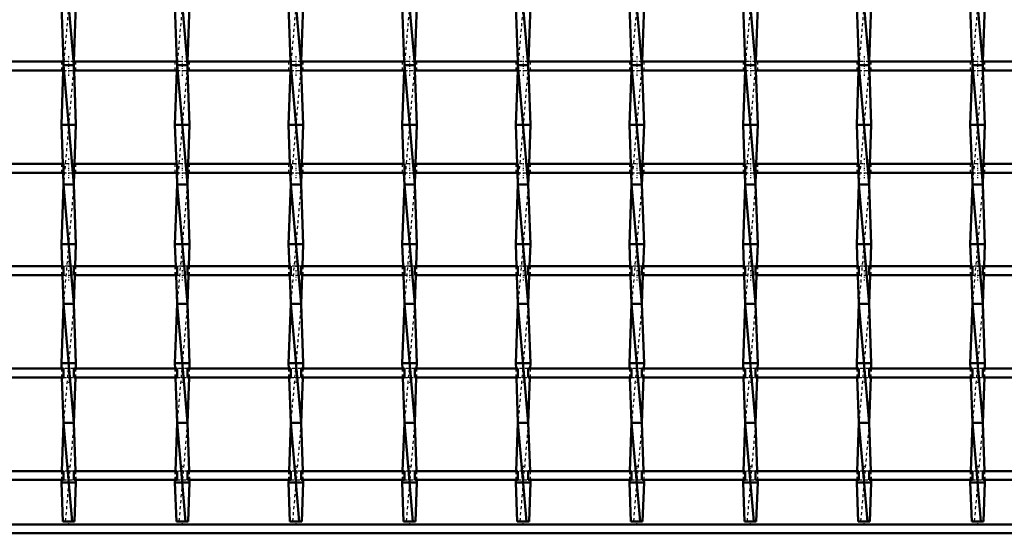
# Model space of a CAD drawing. Header units: millimetres. Extents: x -846 to 551, y -500 to 878.
# Tile 11 of 24: x -150 to 180, y -500 to -328. Entities that reach past the tile are written whole.
import ezdxf

# ---------------------------------------------------------------- set-up
doc = ezdxf.new("R2010")
doc.units = ezdxf.units.MM
doc.linetypes.add('Center', pattern=[1.5, 0.45, -0.5, 0.05, -0.5])
doc.linetypes.add('Dashed', pattern=[2, 1, -1])
for name, color, linetype, lineweight in [('2d ConnectionPoints', 7, 'Continuous', 50), ('AM_0', 7, 'Continuous', 50), ('AM_7', 7, 'Center', 25), ('AM_9', 6, 'Dashed', 25)]:
    doc.layers.add(name, color=color, linetype=linetype, lineweight=lineweight)

# ---------------------------------------------------------------- blocks, each defined once
blk = doc.blocks.new('2_05n610v0lv7xajr88uv7ekazj________0_in_LSSP33034383111000100035010_4')
at = {"layer": 'AM_0'}
for p, q in [((500, -497), (-500, -497)), ((500, -500), (-500, -500))]:
    blk.add_line(p, q, dxfattribs=at)
blk = doc.blocks.new('12_j92z61kic03g64cik132hnpcb________0_in_LSSP33034383111000100035010_4')
at = {"layer": 'AM_0'}
for p, q in [((-135.08, -303), (-131.62, -343)), ((-135.8, -323), (-135.13, -341.8)), ((-130.9, -323), (-131.57, -341.8)), ((-135.08, -343), (-131.62, -383)), ((-131.62, -343), (-135.08, -343)), ((-135.15, -344.8), (-135.8, -363)), ((-131.55, -344.8), (-130.9, -363)), ((-130.9, -363), (-135.8, -363)), ((-135.8, -363), (-135.33, -376.13)), ((-130.9, -363), (-131.37, -376.13)), ((-135.22, -379.13), (-135.08, -383)), ((-131.48, -379.13), (-131.62, -383)), ((-135.08, -383), (-135.8, -403)), ((-135.08, -383), (-131.62, -423)), ((-131.62, -383), (-135.08, -383)), ((-131.62, -383), (-130.9, -403)), ((-135.8, -403), (-135.53, -410.46)), ((-130.9, -403), (-135.8, -403)), ((-130.9, -403), (-131.17, -410.46)), ((-135.42, -413.46), (-135.08, -423)), ((-131.28, -413.46), (-131.62, -423)), ((-135.08, -423), (-135.8, -443)), ((-131.62, -423), (-135.08, -423)), ((-135.08, -423), (-131.62, -463)), ((-131.62, -423), (-130.9, -443)), ((-135.8, -443), (-135.74, -444.79)), ((-130.9, -443), (-135.8, -443)), ((-130.9, -443), (-130.96, -444.79)), ((-135.63, -447.79), (-135.08, -463)), ((-131.07, -447.79), (-131.62, -463)), ((-135.08, -463), (-135.66, -479.12)), ((-135.08, -463), (-132.22, -496)), ((-131.62, -463), (-135.08, -463)), ((-131.62, -463), (-131.04, -479.12)), ((-135.77, -482.12), (-135.8, -483)), ((-130.9, -483), (-135.8, -483)), ((-135.8, -483), (-135.33, -496)), ((-130.9, -483), (-131.37, -496)), ((-130.93, -482.12), (-130.9, -483)), ((-135.33, -496), (-131.37, -496))]:
    blk.add_line(p, q, dxfattribs=at)
at = {"layer": 'AM_9'}
for p, q in [((-131.62, -303), (-135.08, -343)), ((-135.08, -343), (-135.15, -344.8)), ((-135.13, -341.8), (-135.08, -343)), ((-131.62, -343), (-135.08, -383)), ((-131.57, -341.8), (-131.62, -343)), ((-131.62, -343), (-131.55, -344.8)), ((-135.33, -376.13), (-135.22, -379.13)), ((-131.37, -376.13), (-131.48, -379.13)), ((-131.62, -383), (-135.08, -423)), ((-135.53, -410.46), (-135.42, -413.46)), ((-131.17, -410.46), (-131.28, -413.46)), ((-131.62, -423), (-135.08, -463)), ((-135.74, -444.79), (-135.63, -447.79)), ((-130.96, -444.79), (-131.07, -447.79)), ((-131.62, -463), (-134.48, -496)), ((-135.66, -479.12), (-135.77, -482.12)), ((-131.04, -479.12), (-130.93, -482.12))]:
    blk.add_line(p, q, dxfattribs=at)
blk = doc.blocks.new('13_bcdt3wtkexgr4w0mhq8rrpyps________0_in_LSSP33034383111000100035010_4')
at = {"layer": 'AM_0'}
for p, q in [((-96.98, -303), (-93.52, -343)), ((-97.7, -323), (-97.03, -341.8)), ((-92.8, -323), (-93.47, -341.8)), ((-96.98, -343), (-93.52, -383)), ((-93.52, -343), (-96.98, -343)), ((-97.05, -344.8), (-97.7, -363)), ((-93.45, -344.8), (-92.8, -363)), ((-97.7, -363), (-97.23, -376.13)), ((-92.8, -363), (-97.7, -363)), ((-92.8, -363), (-93.27, -376.13)), ((-97.12, -379.13), (-96.98, -383)), ((-93.38, -379.13), (-93.52, -383)), ((-96.98, -383), (-97.7, -403)), ((-96.98, -383), (-93.52, -423)), ((-93.52, -383), (-96.98, -383)), ((-93.52, -383), (-92.8, -403)), ((-92.8, -403), (-97.7, -403)), ((-97.7, -403), (-97.43, -410.46)), ((-92.8, -403), (-93.07, -410.46)), ((-97.32, -413.46), (-96.98, -423)), ((-93.18, -413.46), (-93.52, -423)), ((-96.98, -423), (-97.7, -443)), ((-96.98, -423), (-93.52, -463)), ((-93.52, -423), (-96.98, -423)), ((-93.52, -423), (-92.8, -443)), ((-97.7, -443), (-97.64, -444.79)), ((-92.8, -443), (-97.7, -443)), ((-92.8, -443), (-92.86, -444.79)), ((-97.53, -447.79), (-96.98, -463)), ((-92.97, -447.79), (-93.52, -463)), ((-96.98, -463), (-97.56, -479.12)), ((-96.98, -463), (-94.12, -496)), ((-93.52, -463), (-96.98, -463)), ((-93.52, -463), (-92.94, -479.12)), ((-97.67, -482.12), (-97.7, -483)), ((-97.7, -483), (-97.23, -496)), ((-92.8, -483), (-97.7, -483)), ((-92.8, -483), (-93.27, -496)), ((-92.83, -482.12), (-92.8, -483)), ((-97.23, -496), (-93.27, -496))]:
    blk.add_line(p, q, dxfattribs=at)
at = {"layer": 'AM_9'}
for p, q in [((-93.52, -303), (-96.98, -343)), ((-96.98, -343), (-97.05, -344.8)), ((-97.03, -341.8), (-96.98, -343)), ((-93.52, -343), (-96.98, -383)), ((-93.47, -341.8), (-93.52, -343)), ((-93.52, -343), (-93.45, -344.8)), ((-97.23, -376.13), (-97.12, -379.13)), ((-93.27, -376.13), (-93.38, -379.13)), ((-93.52, -383), (-96.98, -423)), ((-97.43, -410.46), (-97.32, -413.46)), ((-93.07, -410.46), (-93.18, -413.46)), ((-93.52, -423), (-96.98, -463)), ((-97.64, -444.79), (-97.53, -447.79)), ((-92.86, -444.79), (-92.97, -447.79)), ((-93.52, -463), (-96.38, -496)), ((-97.56, -479.12), (-97.67, -482.12)), ((-92.94, -479.12), (-92.83, -482.12))]:
    blk.add_line(p, q, dxfattribs=at)
blk = doc.blocks.new('14_q4j1dc0pnssdfb9ywuvutdk5p________0_in_LSSP33034383111000100035010_4')
at = {"layer": 'AM_0'}
for p, q in [((-58.88, -303), (-55.42, -343)), ((-59.6, -323), (-58.93, -341.8)), ((-54.7, -323), (-55.37, -341.8)), ((-55.42, -343), (-58.88, -343)), ((-58.88, -343), (-55.42, -383)), ((-58.95, -344.8), (-59.6, -363)), ((-55.35, -344.8), (-54.7, -363)), ((-59.6, -363), (-59.13, -376.13)), ((-54.7, -363), (-59.6, -363)), ((-54.7, -363), (-55.17, -376.13)), ((-59.02, -379.13), (-58.88, -383)), ((-55.28, -379.13), (-55.42, -383)), ((-58.88, -383), (-59.6, -403)), ((-58.88, -383), (-55.42, -423)), ((-55.42, -383), (-58.88, -383)), ((-55.42, -383), (-54.7, -403)), ((-54.7, -403), (-59.6, -403)), ((-59.6, -403), (-59.33, -410.46)), ((-54.7, -403), (-54.97, -410.46)), ((-59.22, -413.46), (-58.88, -423)), ((-55.08, -413.46), (-55.42, -423)), ((-58.88, -423), (-59.6, -443)), ((-58.88, -423), (-55.42, -463)), ((-55.42, -423), (-58.88, -423)), ((-55.42, -423), (-54.7, -443)), ((-59.6, -443), (-59.54, -444.79)), ((-54.7, -443), (-59.6, -443)), ((-54.7, -443), (-54.76, -444.79)), ((-59.43, -447.79), (-58.88, -463)), ((-54.87, -447.79), (-55.42, -463)), ((-58.88, -463), (-59.46, -479.12)), ((-58.88, -463), (-56.02, -496)), ((-55.42, -463), (-58.88, -463)), ((-55.42, -463), (-54.84, -479.12)), ((-59.57, -482.12), (-59.6, -483)), ((-59.6, -483), (-59.13, -496)), ((-54.7, -483), (-59.6, -483)), ((-54.7, -483), (-55.17, -496)), ((-54.73, -482.12), (-54.7, -483)), ((-59.13, -496), (-55.17, -496))]:
    blk.add_line(p, q, dxfattribs=at)
at = {"layer": 'AM_9'}
for p, q in [((-55.42, -303), (-58.88, -343)), ((-58.88, -343), (-58.95, -344.8)), ((-58.93, -341.8), (-58.88, -343)), ((-55.42, -343), (-58.88, -383)), ((-55.37, -341.8), (-55.42, -343)), ((-55.42, -343), (-55.35, -344.8)), ((-59.13, -376.13), (-59.02, -379.13)), ((-55.17, -376.13), (-55.28, -379.13)), ((-55.42, -383), (-58.88, -423)), ((-59.33, -410.46), (-59.22, -413.46)), ((-54.97, -410.46), (-55.08, -413.46)), ((-55.42, -423), (-58.88, -463)), ((-59.54, -444.79), (-59.43, -447.79)), ((-54.76, -444.79), (-54.87, -447.79)), ((-55.42, -463), (-58.28, -496)), ((-59.46, -479.12), (-59.57, -482.12)), ((-54.84, -479.12), (-54.73, -482.12))]:
    blk.add_line(p, q, dxfattribs=at)
blk = doc.blocks.new('15_wh8dory9beyrtlm4odh5xrael________0_in_LSSP33034383111000100035010_4')
at = {"layer": 'AM_0'}
for p, q in [((-20.78, -303), (-17.32, -343)), ((-21.5, -323), (-20.83, -341.8)), ((-16.6, -323), (-17.27, -341.8)), ((-20.78, -343), (-17.32, -383)), ((-17.32, -343), (-20.78, -343)), ((-20.85, -344.8), (-21.5, -363)), ((-17.25, -344.8), (-16.6, -363)), ((-21.5, -363), (-21.03, -376.13)), ((-16.6, -363), (-21.5, -363)), ((-16.6, -363), (-17.07, -376.13)), ((-20.92, -379.13), (-20.78, -383)), ((-17.18, -379.13), (-17.32, -383)), ((-20.78, -383), (-21.5, -403)), ((-20.78, -383), (-17.32, -423)), ((-17.32, -383), (-20.78, -383)), ((-17.32, -383), (-16.6, -403)), ((-16.6, -403), (-21.5, -403)), ((-21.5, -403), (-21.23, -410.46)), ((-16.6, -403), (-16.87, -410.46)), ((-21.12, -413.46), (-20.78, -423)), ((-16.98, -413.46), (-17.32, -423)), ((-20.78, -423), (-21.5, -443)), ((-20.78, -423), (-17.32, -463)), ((-17.32, -423), (-20.78, -423)), ((-17.32, -423), (-16.6, -443)), ((-21.5, -443), (-21.44, -444.79)), ((-16.6, -443), (-21.5, -443)), ((-16.6, -443), (-16.66, -444.79)), ((-21.33, -447.79), (-20.78, -463)), ((-16.77, -447.79), (-17.32, -463)), ((-20.78, -463), (-21.36, -479.12)), ((-20.78, -463), (-17.92, -496)), ((-17.32, -463), (-20.78, -463)), ((-17.32, -463), (-16.74, -479.12)), ((-21.47, -482.12), (-21.5, -483)), ((-21.5, -483), (-21.03, -496)), ((-16.6, -483), (-21.5, -483)), ((-16.6, -483), (-17.07, -496)), ((-16.63, -482.12), (-16.6, -483)), ((-21.03, -496), (-17.07, -496))]:
    blk.add_line(p, q, dxfattribs=at)
at = {"layer": 'AM_9'}
for p, q in [((-17.32, -303), (-20.78, -343)), ((-20.78, -343), (-20.85, -344.8)), ((-20.83, -341.8), (-20.78, -343)), ((-17.32, -343), (-20.78, -383)), ((-17.27, -341.8), (-17.32, -343)), ((-17.32, -343), (-17.25, -344.8)), ((-21.03, -376.13), (-20.92, -379.13)), ((-17.07, -376.13), (-17.18, -379.13)), ((-17.32, -383), (-20.78, -423)), ((-21.23, -410.46), (-21.12, -413.46)), ((-16.87, -410.46), (-16.98, -413.46)), ((-17.32, -423), (-20.78, -463)), ((-21.44, -444.79), (-21.33, -447.79)), ((-16.66, -444.79), (-16.77, -447.79)), ((-17.32, -463), (-20.18, -496)), ((-21.36, -479.12), (-21.47, -482.12)), ((-16.74, -479.12), (-16.63, -482.12))]:
    blk.add_line(p, q, dxfattribs=at)
blk = doc.blocks.new('16_c9cpw17m61ypzq9azfxeltq8k________0_in_LSSP33034383111000100035010_4')
at = {"layer": 'AM_0'}
for p, q in [((17.32, -303), (20.78, -343)), ((16.6, -323), (17.27, -341.8)), ((21.5, -323), (20.83, -341.8)), ((20.78, -343), (17.32, -343)), ((17.32, -343), (20.78, -383)), ((17.25, -344.8), (16.6, -363)), ((20.85, -344.8), (21.5, -363)), ((16.6, -363), (17.07, -376.13)), ((21.5, -363), (16.6, -363)), ((21.5, -363), (21.03, -376.13)), ((17.18, -379.13), (17.32, -383)), ((20.92, -379.13), (20.78, -383)), ((17.32, -383), (16.6, -403)), ((17.32, -383), (20.78, -423)), ((20.78, -383), (17.32, -383)), ((20.78, -383), (21.5, -403)), ((21.5, -403), (16.6, -403)), ((16.6, -403), (16.87, -410.46)), ((21.5, -403), (21.23, -410.46)), ((16.98, -413.46), (17.32, -423)), ((21.12, -413.46), (20.78, -423)), ((17.32, -423), (16.6, -443)), ((17.32, -423), (20.78, -463)), ((20.78, -423), (17.32, -423)), ((20.78, -423), (21.5, -443)), ((16.6, -443), (16.66, -444.79)), ((21.5, -443), (16.6, -443)), ((21.5, -443), (21.44, -444.79)), ((16.77, -447.79), (17.32, -463)), ((21.33, -447.79), (20.78, -463)), ((17.32, -463), (16.74, -479.12)), ((17.32, -463), (20.18, -496)), ((20.78, -463), (17.32, -463)), ((20.78, -463), (21.36, -479.12)), ((16.63, -482.12), (16.6, -483)), ((16.6, -483), (17.07, -496)), ((21.5, -483), (16.6, -483)), ((21.5, -483), (21.03, -496)), ((21.47, -482.12), (21.5, -483)), ((17.07, -496), (21.03, -496))]:
    blk.add_line(p, q, dxfattribs=at)
at = {"layer": 'AM_9'}
for p, q in [((20.78, -303), (17.32, -343)), ((17.32, -343), (17.25, -344.8)), ((17.27, -341.8), (17.32, -343)), ((20.78, -343), (17.32, -383)), ((20.83, -341.8), (20.78, -343)), ((20.78, -343), (20.85, -344.8)), ((17.07, -376.13), (17.18, -379.13)), ((21.03, -376.13), (20.92, -379.13)), ((20.78, -383), (17.32, -423)), ((16.87, -410.46), (16.98, -413.46)), ((21.23, -410.46), (21.12, -413.46)), ((20.78, -423), (17.32, -463)), ((16.66, -444.79), (16.77, -447.79)), ((21.44, -444.79), (21.33, -447.79)), ((20.78, -463), (17.92, -496)), ((16.74, -479.12), (16.63, -482.12)), ((21.36, -479.12), (21.47, -482.12))]:
    blk.add_line(p, q, dxfattribs=at)
blk = doc.blocks.new('17_oixwmkj4igmi1gzsticdasu9m________0_in_LSSP33034383111000100035010_4')
at = {"layer": 'AM_0'}
for p, q in [((55.42, -303), (58.88, -343)), ((54.7, -323), (55.37, -341.8)), ((59.6, -323), (58.93, -341.8)), ((55.42, -343), (58.88, -383)), ((58.88, -343), (55.42, -343)), ((55.35, -344.8), (54.7, -363)), ((58.95, -344.8), (59.6, -363)), ((54.7, -363), (55.17, -376.13)), ((59.6, -363), (54.7, -363)), ((59.6, -363), (59.13, -376.13)), ((55.28, -379.13), (55.42, -383)), ((59.02, -379.13), (58.88, -383)), ((55.42, -383), (54.7, -403)), ((55.42, -383), (58.88, -423)), ((58.88, -383), (55.42, -383)), ((58.88, -383), (59.6, -403)), ((59.6, -403), (54.7, -403)), ((54.7, -403), (54.97, -410.46)), ((59.6, -403), (59.33, -410.46)), ((55.08, -413.46), (55.42, -423)), ((59.22, -413.46), (58.88, -423)), ((55.42, -423), (54.7, -443)), ((55.42, -423), (58.88, -463)), ((58.88, -423), (55.42, -423)), ((58.88, -423), (59.6, -443)), ((54.7, -443), (54.76, -444.79)), ((59.6, -443), (54.7, -443)), ((59.6, -443), (59.54, -444.79)), ((54.87, -447.79), (55.42, -463)), ((59.43, -447.79), (58.88, -463)), ((55.42, -463), (54.84, -479.12)), ((55.42, -463), (58.28, -496)), ((58.88, -463), (55.42, -463)), ((58.88, -463), (59.46, -479.12)), ((54.73, -482.12), (54.7, -483)), ((59.6, -483), (54.7, -483)), ((54.7, -483), (55.17, -496)), ((59.6, -483), (59.13, -496)), ((59.57, -482.12), (59.6, -483)), ((55.17, -496), (59.13, -496))]:
    blk.add_line(p, q, dxfattribs=at)
at = {"layer": 'AM_9'}
for p, q in [((58.88, -303), (55.42, -343)), ((55.42, -343), (55.35, -344.8)), ((55.37, -341.8), (55.42, -343)), ((58.88, -343), (55.42, -383)), ((58.93, -341.8), (58.88, -343)), ((58.88, -343), (58.95, -344.8)), ((55.17, -376.13), (55.28, -379.13)), ((59.13, -376.13), (59.02, -379.13)), ((58.88, -383), (55.42, -423)), ((54.97, -410.46), (55.08, -413.46)), ((59.33, -410.46), (59.22, -413.46)), ((58.88, -423), (55.42, -463)), ((54.76, -444.79), (54.87, -447.79)), ((59.54, -444.79), (59.43, -447.79)), ((58.88, -463), (56.02, -496)), ((54.84, -479.12), (54.73, -482.12)), ((59.46, -479.12), (59.57, -482.12))]:
    blk.add_line(p, q, dxfattribs=at)
blk = doc.blocks.new('18_wx5jxwz8atlbsefa6jwwem9ki________0_in_LSSP33034383111000100035010_4')
at = {"layer": 'AM_0'}
for p, q in [((93.52, -303), (96.98, -343)), ((92.8, -323), (93.47, -341.8)), ((97.7, -323), (97.03, -341.8)), ((96.98, -343), (93.52, -343)), ((93.52, -343), (96.98, -383)), ((93.45, -344.8), (92.8, -363)), ((97.05, -344.8), (97.7, -363)), ((92.8, -363), (93.27, -376.13)), ((97.7, -363), (92.8, -363)), ((97.7, -363), (97.23, -376.13)), ((93.38, -379.13), (93.52, -383)), ((97.12, -379.13), (96.98, -383)), ((93.52, -383), (92.8, -403)), ((93.52, -383), (96.98, -423)), ((96.98, -383), (93.52, -383)), ((96.98, -383), (97.7, -403)), ((97.7, -403), (92.8, -403)), ((92.8, -403), (93.07, -410.46)), ((97.7, -403), (97.43, -410.46)), ((93.18, -413.46), (93.52, -423)), ((97.32, -413.46), (96.98, -423)), ((93.52, -423), (92.8, -443)), ((96.98, -423), (93.52, -423)), ((93.52, -423), (96.98, -463)), ((96.98, -423), (97.7, -443)), ((92.8, -443), (92.86, -444.79)), ((97.7, -443), (92.8, -443)), ((97.7, -443), (97.64, -444.79)), ((92.97, -447.79), (93.52, -463)), ((97.53, -447.79), (96.98, -463)), ((93.52, -463), (92.94, -479.12)), ((93.52, -463), (96.38, -496)), ((96.98, -463), (93.52, -463)), ((96.98, -463), (97.56, -479.12)), ((92.83, -482.12), (92.8, -483)), ((97.7, -483), (92.8, -483)), ((92.8, -483), (93.27, -496)), ((97.7, -483), (97.23, -496)), ((97.67, -482.12), (97.7, -483)), ((93.27, -496), (97.23, -496))]:
    blk.add_line(p, q, dxfattribs=at)
at = {"layer": 'AM_9'}
for p, q in [((96.98, -303), (93.52, -343)), ((93.52, -343), (93.45, -344.8)), ((93.47, -341.8), (93.52, -343)), ((96.98, -343), (93.52, -383)), ((97.03, -341.8), (96.98, -343)), ((96.98, -343), (97.05, -344.8)), ((93.27, -376.13), (93.38, -379.13)), ((97.23, -376.13), (97.12, -379.13)), ((96.98, -383), (93.52, -423)), ((93.07, -410.46), (93.18, -413.46)), ((97.43, -410.46), (97.32, -413.46)), ((96.98, -423), (93.52, -463)), ((92.86, -444.79), (92.97, -447.79)), ((97.64, -444.79), (97.53, -447.79)), ((96.98, -463), (94.12, -496)), ((92.94, -479.12), (92.83, -482.12)), ((97.56, -479.12), (97.67, -482.12))]:
    blk.add_line(p, q, dxfattribs=at)
blk = doc.blocks.new('19_ggcbolt95s3ee9c9c0tl7q6ge________0_in_LSSP33034383111000100035010_4')
at = {"layer": 'AM_0'}
for p, q in [((131.62, -303), (135.08, -343)), ((130.9, -323), (131.57, -341.8)), ((135.8, -323), (135.13, -341.8)), ((135.08, -343), (131.62, -343)), ((131.62, -343), (135.08, -383)), ((131.55, -344.8), (130.9, -363)), ((135.15, -344.8), (135.8, -363)), ((130.9, -363), (131.37, -376.13)), ((135.8, -363), (130.9, -363)), ((135.8, -363), (135.33, -376.13)), ((131.48, -379.13), (131.62, -383)), ((135.22, -379.13), (135.08, -383)), ((131.62, -383), (130.9, -403)), ((131.62, -383), (135.08, -423)), ((135.08, -383), (131.62, -383)), ((135.08, -383), (135.8, -403)), ((135.8, -403), (130.9, -403)), ((130.9, -403), (131.17, -410.46)), ((135.8, -403), (135.53, -410.46)), ((131.28, -413.46), (131.62, -423)), ((135.42, -413.46), (135.08, -423)), ((131.62, -423), (130.9, -443)), ((135.08, -423), (131.62, -423)), ((131.62, -423), (135.08, -463)), ((135.08, -423), (135.8, -443)), ((130.9, -443), (130.96, -444.79)), ((135.8, -443), (130.9, -443)), ((135.8, -443), (135.74, -444.79)), ((131.07, -447.79), (131.62, -463)), ((135.63, -447.79), (135.08, -463)), ((131.62, -463), (131.04, -479.12)), ((131.62, -463), (134.48, -496)), ((135.08, -463), (131.62, -463)), ((135.08, -463), (135.66, -479.12)), ((130.93, -482.12), (130.9, -483)), ((135.8, -483), (130.9, -483)), ((130.9, -483), (131.37, -496)), ((135.8, -483), (135.33, -496)), ((135.77, -482.12), (135.8, -483)), ((131.37, -496), (135.33, -496))]:
    blk.add_line(p, q, dxfattribs=at)
at = {"layer": 'AM_9'}
for p, q in [((135.08, -303), (131.62, -343)), ((131.62, -343), (131.55, -344.8)), ((131.57, -341.8), (131.62, -343)), ((135.08, -343), (131.62, -383)), ((135.13, -341.8), (135.08, -343)), ((135.08, -343), (135.15, -344.8)), ((131.37, -376.13), (131.48, -379.13)), ((135.33, -376.13), (135.22, -379.13)), ((135.08, -383), (131.62, -423)), ((131.17, -410.46), (131.28, -413.46)), ((135.53, -410.46), (135.42, -413.46)), ((135.08, -423), (131.62, -463)), ((130.96, -444.79), (131.07, -447.79)), ((135.74, -444.79), (135.63, -447.79)), ((135.08, -463), (132.22, -496)), ((131.04, -479.12), (130.93, -482.12)), ((135.66, -479.12), (135.77, -482.12))]:
    blk.add_line(p, q, dxfattribs=at)
blk = doc.blocks.new('20_j3ls0thg7i15tit84gxp2uxco________0_in_LSSP33034383111000100035010_4')
at = {"layer": 'AM_0'}
for p, q in [((169.72, -303), (173.18, -343)), ((169, -323), (169.67, -341.8)), ((173.9, -323), (173.23, -341.8)), ((173.18, -343), (169.72, -343)), ((169.72, -343), (173.18, -383)), ((169.65, -344.8), (169, -363)), ((173.25, -344.8), (173.9, -363)), ((169, -363), (169.47, -376.13)), ((173.9, -363), (169, -363)), ((173.9, -363), (173.43, -376.13)), ((169.58, -379.13), (169.72, -383)), ((173.32, -379.13), (173.18, -383)), ((169.72, -383), (169, -403)), ((169.72, -383), (173.18, -423)), ((173.18, -383), (169.72, -383)), ((173.18, -383), (173.9, -403)), ((169, -403), (169.27, -410.46)), ((173.9, -403), (169, -403)), ((173.9, -403), (173.63, -410.46)), ((169.38, -413.46), (169.72, -423)), ((173.52, -413.46), (173.18, -423)), ((169.72, -423), (169, -443)), ((169.72, -423), (173.18, -463)), ((173.18, -423), (169.72, -423)), ((173.18, -423), (173.9, -443)), ((169, -443), (169.06, -444.79)), ((173.9, -443), (169, -443)), ((173.9, -443), (173.84, -444.79)), ((169.17, -447.79), (169.72, -463)), ((173.73, -447.79), (173.18, -463)), ((169.72, -463), (169.14, -479.12)), ((169.72, -463), (172.58, -496)), ((173.18, -463), (169.72, -463)), ((173.18, -463), (173.76, -479.12)), ((169.03, -482.12), (169, -483)), ((169, -483), (169.47, -496)), ((173.9, -483), (169, -483)), ((173.9, -483), (173.43, -496)), ((173.87, -482.12), (173.9, -483)), ((169.47, -496), (173.43, -496))]:
    blk.add_line(p, q, dxfattribs=at)
at = {"layer": 'AM_9'}
for p, q in [((173.18, -303), (169.72, -343)), ((169.72, -343), (169.65, -344.8)), ((169.67, -341.8), (169.72, -343)), ((173.18, -343), (169.72, -383)), ((173.23, -341.8), (173.18, -343)), ((173.18, -343), (173.25, -344.8)), ((169.47, -376.13), (169.58, -379.13)), ((173.43, -376.13), (173.32, -379.13)), ((173.18, -383), (169.72, -423)), ((169.27, -410.46), (169.38, -413.46)), ((173.63, -410.46), (173.52, -413.46)), ((173.18, -423), (169.72, -463)), ((169.06, -444.79), (169.17, -447.79)), ((173.84, -444.79), (173.73, -447.79)), ((173.18, -463), (170.32, -496)), ((169.14, -479.12), (169.03, -482.12)), ((173.76, -479.12), (173.87, -482.12))]:
    blk.add_line(p, q, dxfattribs=at)
blk = doc.blocks.new('30_xrui63wefsg1zxr8u49ujlavi________0_in_LSSP33034383111000100035010_4')
at = {"layer": 'AM_0'}
for p, q in [((-135.08, -479.12), (-169.72, -479.12)), ((-135.08, -479.12), (-135.08, -482.12)), ((-131.62, -482.12), (-131.62, -479.12)), ((-96.98, -479.12), (-131.62, -479.12)), ((-96.98, -479.12), (-96.98, -482.12)), ((-58.88, -479.12), (-93.52, -479.12)), ((-93.52, -482.12), (-93.52, -479.12)), ((-58.88, -479.12), (-58.88, -482.12)), ((-55.42, -482.12), (-55.42, -479.12)), ((-20.78, -479.12), (-55.42, -479.12)), ((-20.78, -479.12), (-20.78, -482.12)), ((-17.32, -482.12), (-17.32, -479.12)), ((17.32, -479.12), (-17.32, -479.12)), ((17.32, -479.12), (17.32, -482.12)), ((55.42, -479.12), (20.78, -479.12)), ((20.78, -482.12), (20.78, -479.12)), ((55.42, -479.12), (55.42, -482.12)), ((93.52, -479.12), (58.88, -479.12)), ((58.88, -482.12), (58.88, -479.12)), ((93.52, -479.12), (93.52, -482.12)), ((96.98, -482.12), (96.98, -479.12)), ((131.62, -479.12), (96.98, -479.12)), ((131.62, -479.12), (131.62, -482.12)), ((135.08, -482.12), (135.08, -479.12)), ((169.72, -479.12), (135.08, -479.12)), ((169.72, -479.12), (169.72, -482.12)), ((173.18, -482.12), (173.18, -479.12)), ((207.82, -479.12), (173.18, -479.12)), ((-135.08, -482.12), (-169.72, -482.12)), ((-96.98, -482.12), (-131.62, -482.12)), ((-58.88, -482.12), (-93.52, -482.12)), ((-20.78, -482.12), (-55.42, -482.12)), ((17.32, -482.12), (-17.32, -482.12)), ((55.42, -482.12), (20.78, -482.12)), ((93.52, -482.12), (58.88, -482.12)), ((131.62, -482.12), (96.98, -482.12)), ((169.72, -482.12), (135.08, -482.12)), ((207.82, -482.12), (173.18, -482.12))]:
    blk.add_line(p, q, dxfattribs=at)
at = {"layer": 'AM_7'}
for p, q in [((-133.35, -477.32), (-133.35, -483.92)), ((-95.25, -477.32), (-95.25, -483.92)), ((-57.15, -477.32), (-57.15, -483.92)), ((-19.05, -477.32), (-19.05, -483.92)), ((19.05, -477.32), (19.05, -483.92)), ((57.15, -477.32), (57.15, -483.92)), ((95.25, -477.32), (95.25, -483.92)), ((133.35, -477.32), (133.35, -483.92)), ((171.45, -477.32), (171.45, -483.92))]:
    blk.add_line(p, q, dxfattribs=at)
at = {"layer": 'AM_9'}
for p, q in [((-135.8, -479.12), (-135.8, -482.12)), ((-131.62, -479.12), (-135.08, -479.12)), ((-130.9, -482.12), (-130.9, -479.12)), ((-97.7, -479.12), (-97.7, -482.12)), ((-93.52, -479.12), (-96.98, -479.12)), ((-92.8, -482.12), (-92.8, -479.12)), ((-59.6, -479.12), (-59.6, -482.12)), ((-55.42, -479.12), (-58.88, -479.12)), ((-54.7, -482.12), (-54.7, -479.12)), ((-21.5, -479.12), (-21.5, -482.12)), ((-17.32, -479.12), (-20.78, -479.12)), ((-16.6, -482.12), (-16.6, -479.12)), ((16.6, -479.12), (16.6, -482.12)), ((20.78, -479.12), (17.32, -479.12)), ((21.5, -482.12), (21.5, -479.12)), ((54.7, -479.12), (54.7, -482.12)), ((58.88, -479.12), (55.42, -479.12)), ((59.6, -482.12), (59.6, -479.12)), ((92.8, -479.12), (92.8, -482.12)), ((96.98, -479.12), (93.52, -479.12)), ((97.7, -482.12), (97.7, -479.12)), ((130.9, -479.12), (130.9, -482.12)), ((135.08, -479.12), (131.62, -479.12)), ((135.8, -482.12), (135.8, -479.12)), ((169, -479.12), (169, -482.12)), ((173.18, -479.12), (169.72, -479.12)), ((173.9, -482.12), (173.9, -479.12)), ((-135.08, -482.12), (-131.62, -482.12)), ((-96.98, -482.12), (-93.52, -482.12)), ((-58.88, -482.12), (-55.42, -482.12)), ((-20.78, -482.12), (-17.32, -482.12)), ((17.32, -482.12), (20.78, -482.12)), ((55.42, -482.12), (58.88, -482.12)), ((93.52, -482.12), (96.98, -482.12)), ((131.62, -482.12), (135.08, -482.12)), ((169.72, -482.12), (173.18, -482.12))]:
    blk.add_line(p, q, dxfattribs=at)
blk = doc.blocks.new('31_b8kzd48s0ll6dzblqs31vpori________0_in_LSSP33034383111000100035010_4')
at = {"layer": 'AM_0'}
for p, q in [((-135.08, -444.79), (-169.72, -444.79)), ((-135.08, -444.79), (-135.08, -447.79)), ((-131.62, -447.79), (-131.62, -444.79)), ((-96.98, -444.79), (-131.62, -444.79)), ((-96.98, -444.79), (-96.98, -447.79)), ((-93.52, -447.79), (-93.52, -444.79)), ((-58.88, -444.79), (-93.52, -444.79)), ((-58.88, -444.79), (-58.88, -447.79)), ((-55.42, -447.79), (-55.42, -444.79)), ((-20.78, -444.79), (-55.42, -444.79)), ((-20.78, -444.79), (-20.78, -447.79)), ((-17.32, -447.79), (-17.32, -444.79)), ((17.32, -444.79), (-17.32, -444.79)), ((17.32, -444.79), (17.32, -447.79)), ((55.42, -444.79), (20.78, -444.79)), ((20.78, -447.79), (20.78, -444.79)), ((55.42, -444.79), (55.42, -447.79)), ((58.88, -447.79), (58.88, -444.79)), ((93.52, -444.79), (58.88, -444.79)), ((93.52, -444.79), (93.52, -447.79)), ((96.98, -447.79), (96.98, -444.79)), ((131.62, -444.79), (96.98, -444.79)), ((131.62, -444.79), (131.62, -447.79)), ((135.08, -447.79), (135.08, -444.79)), ((169.72, -444.79), (135.08, -444.79)), ((169.72, -444.79), (169.72, -447.79)), ((173.18, -447.79), (173.18, -444.79)), ((207.82, -444.79), (173.18, -444.79)), ((-135.08, -447.79), (-169.72, -447.79)), ((-96.98, -447.79), (-131.62, -447.79)), ((-58.88, -447.79), (-93.52, -447.79)), ((-20.78, -447.79), (-55.42, -447.79)), ((17.32, -447.79), (-17.32, -447.79)), ((55.42, -447.79), (20.78, -447.79)), ((93.52, -447.79), (58.88, -447.79)), ((131.62, -447.79), (96.98, -447.79)), ((169.72, -447.79), (135.08, -447.79)), ((207.82, -447.79), (173.18, -447.79))]:
    blk.add_line(p, q, dxfattribs=at)
at = {"layer": 'AM_7'}
for p, q in [((-133.35, -442.99), (-133.35, -449.59)), ((-95.25, -442.99), (-95.25, -449.59)), ((-57.15, -442.99), (-57.15, -449.59)), ((-19.05, -442.99), (-19.05, -449.59)), ((19.05, -442.99), (19.05, -449.59)), ((57.15, -442.99), (57.15, -449.59)), ((95.25, -442.99), (95.25, -449.59)), ((133.35, -442.99), (133.35, -449.59)), ((171.45, -442.99), (171.45, -449.59))]:
    blk.add_line(p, q, dxfattribs=at)
at = {"layer": 'AM_9'}
for p, q in [((-135.8, -444.79), (-135.8, -447.79)), ((-131.62, -444.79), (-135.08, -444.79)), ((-130.9, -447.79), (-130.9, -444.79)), ((-97.7, -444.79), (-97.7, -447.79)), ((-93.52, -444.79), (-96.98, -444.79)), ((-92.8, -447.79), (-92.8, -444.79)), ((-59.6, -444.79), (-59.6, -447.79)), ((-55.42, -444.79), (-58.88, -444.79)), ((-54.7, -447.79), (-54.7, -444.79)), ((-21.5, -444.79), (-21.5, -447.79)), ((-17.32, -444.79), (-20.78, -444.79)), ((-16.6, -447.79), (-16.6, -444.79)), ((16.6, -444.79), (16.6, -447.79)), ((20.78, -444.79), (17.32, -444.79)), ((21.5, -447.79), (21.5, -444.79)), ((54.7, -444.79), (54.7, -447.79)), ((58.88, -444.79), (55.42, -444.79)), ((59.6, -447.79), (59.6, -444.79)), ((92.8, -444.79), (92.8, -447.79)), ((96.98, -444.79), (93.52, -444.79)), ((97.7, -447.79), (97.7, -444.79)), ((130.9, -444.79), (130.9, -447.79)), ((135.08, -444.79), (131.62, -444.79)), ((135.8, -447.79), (135.8, -444.79)), ((169, -444.79), (169, -447.79)), ((173.18, -444.79), (169.72, -444.79)), ((173.9, -447.79), (173.9, -444.79)), ((-135.08, -447.79), (-131.62, -447.79)), ((-96.98, -447.79), (-93.52, -447.79)), ((-58.88, -447.79), (-55.42, -447.79)), ((-20.78, -447.79), (-17.32, -447.79)), ((17.32, -447.79), (20.78, -447.79)), ((55.42, -447.79), (58.88, -447.79)), ((93.52, -447.79), (96.98, -447.79)), ((131.62, -447.79), (135.08, -447.79)), ((169.72, -447.79), (173.18, -447.79))]:
    blk.add_line(p, q, dxfattribs=at)
blk = doc.blocks.new('32_b5k1kj0bpvul8ul1dotr9uf1o________0_in_LSSP33034383111000100035010_4')
at = {"layer": 'AM_0'}
for p, q in [((-135.08, -410.46), (-169.72, -410.46)), ((-135.08, -410.46), (-135.08, -413.46)), ((-131.62, -413.46), (-131.62, -410.46)), ((-96.98, -410.46), (-131.62, -410.46)), ((-96.98, -410.46), (-96.98, -413.46)), ((-58.88, -410.46), (-93.52, -410.46)), ((-93.52, -413.46), (-93.52, -410.46)), ((-58.88, -410.46), (-58.88, -413.46)), ((-55.42, -413.46), (-55.42, -410.46)), ((-20.78, -410.46), (-55.42, -410.46)), ((-20.78, -410.46), (-20.78, -413.46)), ((-17.32, -413.46), (-17.32, -410.46)), ((17.32, -410.46), (-17.32, -410.46)), ((17.32, -410.46), (17.32, -413.46)), ((55.42, -410.46), (20.78, -410.46)), ((20.78, -413.46), (20.78, -410.46)), ((55.42, -410.46), (55.42, -413.46)), ((58.88, -413.46), (58.88, -410.46)), ((93.52, -410.46), (58.88, -410.46)), ((93.52, -410.46), (93.52, -413.46)), ((96.98, -413.46), (96.98, -410.46)), ((131.62, -410.46), (96.98, -410.46)), ((131.62, -410.46), (131.62, -413.46)), ((135.08, -413.46), (135.08, -410.46)), ((169.72, -410.46), (135.08, -410.46)), ((169.72, -410.46), (169.72, -413.46)), ((173.18, -413.46), (173.18, -410.46)), ((207.82, -410.46), (173.18, -410.46)), ((-135.08, -413.46), (-169.72, -413.46)), ((-96.98, -413.46), (-131.62, -413.46)), ((-58.88, -413.46), (-93.52, -413.46)), ((-20.78, -413.46), (-55.42, -413.46)), ((17.32, -413.46), (-17.32, -413.46)), ((55.42, -413.46), (20.78, -413.46)), ((93.52, -413.46), (58.88, -413.46)), ((131.62, -413.46), (96.98, -413.46)), ((169.72, -413.46), (135.08, -413.46)), ((207.82, -413.46), (173.18, -413.46))]:
    blk.add_line(p, q, dxfattribs=at)
at = {"layer": 'AM_7'}
for p, q in [((-133.35, -408.66), (-133.35, -415.26)), ((-95.25, -408.66), (-95.25, -415.26)), ((-57.15, -408.66), (-57.15, -415.26)), ((-19.05, -408.66), (-19.05, -415.26)), ((19.05, -408.66), (19.05, -415.26)), ((57.15, -408.66), (57.15, -415.26)), ((95.25, -408.66), (95.25, -415.26)), ((133.35, -408.66), (133.35, -415.26)), ((171.45, -408.66), (171.45, -415.26))]:
    blk.add_line(p, q, dxfattribs=at)
at = {"layer": 'AM_9'}
for p, q in [((-135.8, -410.46), (-135.8, -413.46)), ((-131.62, -410.46), (-135.08, -410.46)), ((-130.9, -413.46), (-130.9, -410.46)), ((-97.7, -410.46), (-97.7, -413.46)), ((-93.52, -410.46), (-96.98, -410.46)), ((-92.8, -413.46), (-92.8, -410.46)), ((-59.6, -410.46), (-59.6, -413.46)), ((-55.42, -410.46), (-58.88, -410.46)), ((-54.7, -413.46), (-54.7, -410.46)), ((-21.5, -410.46), (-21.5, -413.46)), ((-17.32, -410.46), (-20.78, -410.46)), ((-16.6, -413.46), (-16.6, -410.46)), ((16.6, -410.46), (16.6, -413.46)), ((20.78, -410.46), (17.32, -410.46)), ((21.5, -413.46), (21.5, -410.46)), ((54.7, -410.46), (54.7, -413.46)), ((58.88, -410.46), (55.42, -410.46)), ((59.6, -413.46), (59.6, -410.46)), ((92.8, -410.46), (92.8, -413.46)), ((96.98, -410.46), (93.52, -410.46)), ((97.7, -413.46), (97.7, -410.46)), ((130.9, -410.46), (130.9, -413.46)), ((135.08, -410.46), (131.62, -410.46)), ((135.8, -413.46), (135.8, -410.46)), ((169, -410.46), (169, -413.46)), ((173.18, -410.46), (169.72, -410.46)), ((173.9, -413.46), (173.9, -410.46)), ((-135.08, -413.46), (-131.62, -413.46)), ((-96.98, -413.46), (-93.52, -413.46)), ((-58.88, -413.46), (-55.42, -413.46)), ((-20.78, -413.46), (-17.32, -413.46)), ((17.32, -413.46), (20.78, -413.46)), ((55.42, -413.46), (58.88, -413.46)), ((93.52, -413.46), (96.98, -413.46)), ((131.62, -413.46), (135.08, -413.46)), ((169.72, -413.46), (173.18, -413.46))]:
    blk.add_line(p, q, dxfattribs=at)
blk = doc.blocks.new('33_0wk0ttuyja9fynaww535k0uom________0_in_LSSP33034383111000100035010_4')
at = {"layer": 'AM_0'}
for p, q in [((-135.08, -376.13), (-169.72, -376.13)), ((-135.08, -376.13), (-135.08, -379.13)), ((-131.62, -379.13), (-131.62, -376.13)), ((-96.98, -376.13), (-131.62, -376.13)), ((-96.98, -376.13), (-96.98, -379.13)), ((-58.88, -376.13), (-93.52, -376.13)), ((-93.52, -379.13), (-93.52, -376.13)), ((-58.88, -376.13), (-58.88, -379.13)), ((-55.42, -379.13), (-55.42, -376.13)), ((-20.78, -376.13), (-55.42, -376.13)), ((-20.78, -376.13), (-20.78, -379.13)), ((-17.32, -379.13), (-17.32, -376.13)), ((17.32, -376.13), (-17.32, -376.13)), ((17.32, -376.13), (17.32, -379.13)), ((55.42, -376.13), (20.78, -376.13)), ((20.78, -379.13), (20.78, -376.13)), ((55.42, -376.13), (55.42, -379.13)), ((93.52, -376.13), (58.88, -376.13)), ((58.88, -379.13), (58.88, -376.13)), ((93.52, -376.13), (93.52, -379.13)), ((96.98, -379.13), (96.98, -376.13)), ((131.62, -376.13), (96.98, -376.13)), ((131.62, -376.13), (131.62, -379.13)), ((135.08, -379.13), (135.08, -376.13)), ((169.72, -376.13), (135.08, -376.13)), ((169.72, -376.13), (169.72, -379.13)), ((173.18, -379.13), (173.18, -376.13)), ((207.82, -376.13), (173.18, -376.13)), ((-135.08, -379.13), (-169.72, -379.13)), ((-96.98, -379.13), (-131.62, -379.13)), ((-58.88, -379.13), (-93.52, -379.13)), ((-20.78, -379.13), (-55.42, -379.13)), ((17.32, -379.13), (-17.32, -379.13)), ((55.42, -379.13), (20.78, -379.13)), ((93.52, -379.13), (58.88, -379.13)), ((131.62, -379.13), (96.98, -379.13)), ((169.72, -379.13), (135.08, -379.13)), ((207.82, -379.13), (173.18, -379.13))]:
    blk.add_line(p, q, dxfattribs=at)
at = {"layer": 'AM_7'}
for p, q in [((-133.35, -374.33), (-133.35, -380.93)), ((-95.25, -374.33), (-95.25, -380.93)), ((-57.15, -374.33), (-57.15, -380.93)), ((-19.05, -374.33), (-19.05, -380.93)), ((19.05, -374.33), (19.05, -380.93)), ((57.15, -374.33), (57.15, -380.93)), ((95.25, -374.33), (95.25, -380.93)), ((133.35, -374.33), (133.35, -380.93)), ((171.45, -374.33), (171.45, -380.93))]:
    blk.add_line(p, q, dxfattribs=at)
at = {"layer": 'AM_9'}
for p, q in [((-135.8, -376.13), (-135.8, -379.13)), ((-131.62, -376.13), (-135.08, -376.13)), ((-130.9, -379.13), (-130.9, -376.13)), ((-97.7, -376.13), (-97.7, -379.13)), ((-93.52, -376.13), (-96.98, -376.13)), ((-92.8, -379.13), (-92.8, -376.13)), ((-59.6, -376.13), (-59.6, -379.13)), ((-55.42, -376.13), (-58.88, -376.13)), ((-54.7, -379.13), (-54.7, -376.13)), ((-21.5, -376.13), (-21.5, -379.13)), ((-17.32, -376.13), (-20.78, -376.13)), ((-16.6, -379.13), (-16.6, -376.13)), ((16.6, -376.13), (16.6, -379.13)), ((20.78, -376.13), (17.32, -376.13)), ((21.5, -379.13), (21.5, -376.13)), ((54.7, -376.13), (54.7, -379.13)), ((58.88, -376.13), (55.42, -376.13)), ((59.6, -379.13), (59.6, -376.13)), ((92.8, -376.13), (92.8, -379.13)), ((96.98, -376.13), (93.52, -376.13)), ((97.7, -379.13), (97.7, -376.13)), ((130.9, -376.13), (130.9, -379.13)), ((135.08, -376.13), (131.62, -376.13)), ((135.8, -379.13), (135.8, -376.13)), ((169, -376.13), (169, -379.13)), ((173.18, -376.13), (169.72, -376.13)), ((173.9, -379.13), (173.9, -376.13)), ((-135.08, -379.13), (-131.62, -379.13)), ((-96.98, -379.13), (-93.52, -379.13)), ((-58.88, -379.13), (-55.42, -379.13)), ((-20.78, -379.13), (-17.32, -379.13)), ((17.32, -379.13), (20.78, -379.13)), ((55.42, -379.13), (58.88, -379.13)), ((93.52, -379.13), (96.98, -379.13)), ((131.62, -379.13), (135.08, -379.13)), ((169.72, -379.13), (173.18, -379.13))]:
    blk.add_line(p, q, dxfattribs=at)
blk = doc.blocks.new('34_3er5yap3uhba1dqzvxkgz1fbp________0_in_LSSP33034383111000100035010_4')
at = {"layer": 'AM_0'}
for p, q in [((-135.08, -341.8), (-169.72, -341.8)), ((-135.08, -341.8), (-135.08, -344.8)), ((-131.62, -344.8), (-131.62, -341.8)), ((-96.98, -341.8), (-131.62, -341.8)), ((-96.98, -341.8), (-96.98, -344.8)), ((-93.52, -344.8), (-93.52, -341.8)), ((-58.88, -341.8), (-93.52, -341.8)), ((-58.88, -341.8), (-58.88, -344.8)), ((-55.42, -344.8), (-55.42, -341.8)), ((-20.78, -341.8), (-55.42, -341.8)), ((-20.78, -341.8), (-20.78, -344.8)), ((-17.32, -344.8), (-17.32, -341.8)), ((17.32, -341.8), (-17.32, -341.8)), ((17.32, -341.8), (17.32, -344.8)), ((55.42, -341.8), (20.78, -341.8)), ((20.78, -344.8), (20.78, -341.8)), ((55.42, -341.8), (55.42, -344.8)), ((58.88, -344.8), (58.88, -341.8)), ((93.52, -341.8), (58.88, -341.8)), ((93.52, -341.8), (93.52, -344.8)), ((96.98, -344.8), (96.98, -341.8)), ((131.62, -341.8), (96.98, -341.8)), ((131.62, -341.8), (131.62, -344.8)), ((135.08, -344.8), (135.08, -341.8)), ((169.72, -341.8), (135.08, -341.8)), ((169.72, -341.8), (169.72, -344.8)), ((173.18, -344.8), (173.18, -341.8)), ((207.82, -341.8), (173.18, -341.8)), ((-135.08, -344.8), (-169.72, -344.8)), ((-96.98, -344.8), (-131.62, -344.8)), ((-58.88, -344.8), (-93.52, -344.8)), ((-20.78, -344.8), (-55.42, -344.8)), ((17.32, -344.8), (-17.32, -344.8)), ((55.42, -344.8), (20.78, -344.8)), ((93.52, -344.8), (58.88, -344.8)), ((131.62, -344.8), (96.98, -344.8)), ((169.72, -344.8), (135.08, -344.8)), ((207.82, -344.8), (173.18, -344.8))]:
    blk.add_line(p, q, dxfattribs=at)
at = {"layer": 'AM_7'}
for p, q in [((-133.35, -340), (-133.35, -346.6)), ((-95.25, -340), (-95.25, -346.6)), ((-57.15, -340), (-57.15, -346.6)), ((-19.05, -340), (-19.05, -346.6)), ((19.05, -340), (19.05, -346.6)), ((57.15, -340), (57.15, -346.6)), ((95.25, -340), (95.25, -346.6)), ((133.35, -340), (133.35, -346.6)), ((171.45, -340), (171.45, -346.6))]:
    blk.add_line(p, q, dxfattribs=at)
at = {"layer": 'AM_9'}
for p, q in [((-135.8, -341.8), (-135.8, -344.8)), ((-131.62, -341.8), (-135.08, -341.8)), ((-130.9, -344.8), (-130.9, -341.8)), ((-97.7, -341.8), (-97.7, -344.8)), ((-93.52, -341.8), (-96.98, -341.8)), ((-92.8, -344.8), (-92.8, -341.8)), ((-59.6, -341.8), (-59.6, -344.8)), ((-55.42, -341.8), (-58.88, -341.8)), ((-54.7, -344.8), (-54.7, -341.8)), ((-21.5, -341.8), (-21.5, -344.8)), ((-17.32, -341.8), (-20.78, -341.8)), ((-16.6, -344.8), (-16.6, -341.8)), ((16.6, -341.8), (16.6, -344.8)), ((20.78, -341.8), (17.32, -341.8)), ((21.5, -344.8), (21.5, -341.8)), ((54.7, -341.8), (54.7, -344.8)), ((58.88, -341.8), (55.42, -341.8)), ((59.6, -344.8), (59.6, -341.8)), ((92.8, -341.8), (92.8, -344.8)), ((96.98, -341.8), (93.52, -341.8)), ((97.7, -344.8), (97.7, -341.8)), ((130.9, -341.8), (130.9, -344.8)), ((135.08, -341.8), (131.62, -341.8)), ((135.8, -344.8), (135.8, -341.8)), ((169, -341.8), (169, -344.8)), ((173.18, -341.8), (169.72, -341.8)), ((173.9, -344.8), (173.9, -341.8)), ((-135.08, -344.8), (-131.62, -344.8)), ((-96.98, -344.8), (-93.52, -344.8)), ((-58.88, -344.8), (-55.42, -344.8)), ((-20.78, -344.8), (-17.32, -344.8)), ((17.32, -344.8), (20.78, -344.8)), ((55.42, -344.8), (58.88, -344.8)), ((93.52, -344.8), (96.98, -344.8)), ((131.62, -344.8), (135.08, -344.8)), ((169.72, -344.8), (173.18, -344.8))]:
    blk.add_line(p, q, dxfattribs=at)

msp = doc.modelspace()

# ---------------------------------------------------------------- linework, layer by layer
at = {"layer": '2d ConnectionPoints'}
for p in [(-133.35, -497), (-95.25, -497), (-57.15, -497), (-19.05, -497), (19.05, -497), (57.15, -497), (95.25, -497), (133.35, -497), (171.45, -497)]:
    msp.add_point(p, dxfattribs=at)

# ---------------------------------------------------------------- block references
for name in ['12_j92z61kic03g64cik132hnpcb________0_in_LSSP33034383111000100035010_4', '13_bcdt3wtkexgr4w0mhq8rrpyps________0_in_LSSP33034383111000100035010_4', '14_q4j1dc0pnssdfb9ywuvutdk5p________0_in_LSSP33034383111000100035010_4', '15_wh8dory9beyrtlm4odh5xrael________0_in_LSSP33034383111000100035010_4', '16_c9cpw17m61ypzq9azfxeltq8k________0_in_LSSP33034383111000100035010_4', '17_oixwmkj4igmi1gzsticdasu9m________0_in_LSSP33034383111000100035010_4', '18_wx5jxwz8atlbsefa6jwwem9ki________0_in_LSSP33034383111000100035010_4', '19_ggcbolt95s3ee9c9c0tl7q6ge________0_in_LSSP33034383111000100035010_4', '20_j3ls0thg7i15tit84gxp2uxco________0_in_LSSP33034383111000100035010_4', '34_3er5yap3uhba1dqzvxkgz1fbp________0_in_LSSP33034383111000100035010_4', '33_0wk0ttuyja9fynaww535k0uom________0_in_LSSP33034383111000100035010_4', '32_b5k1kj0bpvul8ul1dotr9uf1o________0_in_LSSP33034383111000100035010_4', '31_b8kzd48s0ll6dzblqs31vpori________0_in_LSSP33034383111000100035010_4', '30_xrui63wefsg1zxr8u49ujlavi________0_in_LSSP33034383111000100035010_4', '2_05n610v0lv7xajr88uv7ekazj________0_in_LSSP33034383111000100035010_4']:
    msp.add_blockref(name, (0, 0))

doc.saveas('drawing.dxf')
